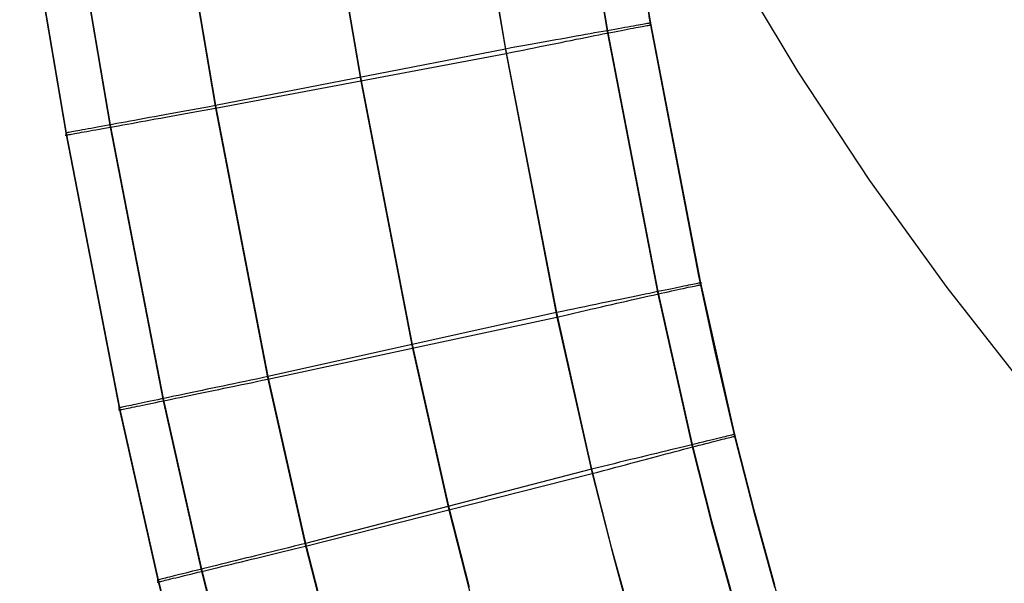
# Model space of a CAD drawing. Header units: millimetres. Extents: x 119 to 175.9, y -203.1 to -153.8.
# Tile 22 of 256: x 126.5 to 128.5, y -195.1 to -194. Entities that reach past the tile are written whole.
import ezdxf

# ---------------------------------------------------------------- set-up
doc = ezdxf.new("R2010")
doc.units = ezdxf.units.MM
doc.header["$MEASUREMENT"] = 0
doc.layers.add('Layer 01', color=5, linetype='Continuous', true_color=0x0000ff)

msp = doc.modelspace()

# ---------------------------------------------------------------- linework, layer by layer
at = {"layer": 'Layer 01'}
for p, q in [((127.581, -193.4711, 35.1755), (127.6686, -193.9907, 35.1762)), ((127.5813, -193.4757, 31.4573), (127.6689, -193.9953, 31.458)), ((127.6667, -193.4581, 34.9143), (127.754, -193.9756, 34.9149)), ((127.6667, -193.4623, 31.7181), (127.754, -193.9798, 31.7188)), ((127.3777, -193.5026, 35.2836), (127.4662, -194.0271, 35.2843)), ((127.3788, -193.5114, 31.3494), (127.4673, -194.0359, 31.3501)), ((127.0885, -193.5517, 35.2839), (127.1783, -194.0831, 35.2846)), ((127.0892, -193.5597, 31.3495), (127.179, -194.0911, 31.3502)), ((126.7993, -193.601, 35.2837), (126.8903, -194.1393, 35.2844)), ((126.7993, -193.6061, 31.3495), (126.8903, -194.1444, 31.3502)), ((126.5017, -193.6482, 34.9145), (126.5939, -194.1937, 34.9152)), ((126.5017, -193.6521, 31.7184), (126.5939, -194.1976, 31.7191)), ((126.5892, -193.6341, 35.178), (126.6811, -194.1775, 35.1787)), ((126.5892, -193.6388, 31.4548), (126.6811, -194.1822, 31.4555)), ((128.0474, -194.072, 25.8636), (127.9156, -193.8529, 26.0952)), ((127.8505, -194.4768, 34.941), (127.7516, -193.9625, 34.9403)), ((127.6971, -193.9856, 35.1394), (127.6903, -193.9868, 35.1491)), ((127.7035, -193.9845, 35.1296), (127.6971, -193.9856, 35.1394)), ((127.7095, -193.9834, 35.1195), (127.7035, -193.9845, 35.1296)), ((127.7152, -193.9824, 35.1092), (127.7095, -193.9834, 35.1195)), ((127.7145, -193.9866, 31.5253), (127.7198, -193.9855, 31.5358)), ((127.7206, -193.9814, 35.0987), (127.7152, -193.9824, 35.1092)), ((127.7198, -193.9855, 31.5358), (127.7248, -193.9846, 31.5464)), ((127.7256, -193.9805, 35.088), (127.7206, -193.9814, 35.0987)), ((127.7248, -193.9846, 31.5464), (127.7295, -193.9837, 31.5572)), ((127.7302, -193.9797, 35.0771), (127.7256, -193.9805, 35.088)), ((127.7295, -193.9837, 31.5572), (127.7337, -193.9829, 31.5682)), ((127.7345, -193.9789, 35.0661), (127.7302, -193.9797, 35.0771)), ((127.7337, -193.9829, 31.5682), (127.7376, -193.9822, 31.5793)), ((127.7383, -193.9782, 35.0549), (127.7345, -193.9789, 35.0661)), ((127.7376, -193.9822, 31.5793), (127.7411, -193.9816, 31.5905)), ((127.7418, -193.9776, 35.0437), (127.7383, -193.9782, 35.0549)), ((127.7411, -193.9816, 31.5905), (127.7443, -193.981, 31.6019)), ((127.7449, -193.9771, 35.0323), (127.7418, -193.9776, 35.0437)), ((127.7443, -193.981, 31.6019), (127.747, -193.9805, 31.6133)), ((127.7476, -193.9766, 35.0208), (127.7449, -193.9771, 35.0323)), ((127.747, -193.9805, 31.6133), (127.7494, -193.9801, 31.6249)), ((127.75, -193.9762, 35.0092), (127.7476, -193.9766, 35.0208)), ((127.7494, -193.9801, 31.6249), (127.7513, -193.9798, 31.6365)), ((127.7519, -193.9759, 34.9975), (127.75, -193.9762, 35.0092)), ((127.7513, -193.9798, 31.6365), (127.7529, -193.9796, 31.6482)), ((127.7534, -193.9756, 34.9858), (127.7519, -193.9759, 34.9975)), ((127.7529, -193.9796, 31.6482), (127.7541, -193.9794, 31.6599)), ((127.7545, -193.9754, 34.974), (127.7534, -193.9756, 34.9858)), ((127.754, -193.9756, 34.9149), (127.7549, -193.9754, 34.9267)), ((127.754, -193.9756, 34.9149), (127.8536, -194.491, 34.9156)), ((127.754, -193.9798, 31.7188), (127.754, -193.9756, 34.9149)), ((127.7548, -193.9796, 31.707), (127.754, -193.9798, 31.7188)), ((127.754, -193.9798, 31.7188), (127.8537, -194.4953, 31.7195)), ((127.7541, -193.9794, 31.6599), (127.7549, -193.9793, 31.6717)), ((127.7552, -193.9753, 34.9622), (127.7545, -193.9754, 34.974)), ((127.7552, -193.9794, 31.6953), (127.7548, -193.9796, 31.707)), ((127.7549, -193.9754, 34.9267), (127.7554, -193.9753, 34.9385)), ((127.7549, -193.9793, 31.6717), (127.7553, -193.9793, 31.6835)), ((127.7555, -193.9753, 34.9504), (127.7552, -193.9753, 34.9622)), ((127.7553, -193.9793, 31.6835), (127.7552, -193.9794, 31.6953)), ((127.7554, -193.9753, 34.9385), (127.7555, -193.9753, 34.9504)), ((127.5967, -194.0036, 35.2367), (127.5867, -194.0054, 35.2427)), ((127.6065, -194.0018, 35.2303), (127.5967, -194.0036, 35.2367)), ((127.6161, -194.0001, 35.2236), (127.6065, -194.0018, 35.2303)), ((127.6159, -194.0059, 31.4112), (127.6252, -194.0041, 31.4183)), ((127.6254, -193.9984, 35.2165), (127.6161, -194.0001, 35.2236)), ((127.6252, -194.0041, 31.4183), (127.6342, -194.0023, 31.4257)), ((127.6345, -193.9968, 35.2091), (127.6254, -193.9984, 35.2165)), ((127.6342, -194.0023, 31.4257), (127.643, -194.0005, 31.4334)), ((127.6433, -193.9952, 35.2014), (127.6345, -193.9968, 35.2091)), ((127.643, -194.0005, 31.4334), (127.6515, -193.9989, 31.4414)), ((127.6519, -193.9937, 35.1934), (127.6433, -193.9952, 35.2014)), ((127.6515, -193.9989, 31.4414), (127.6597, -193.9972, 31.4496)), ((127.6602, -193.9922, 35.1851), (127.6519, -193.9937, 35.1934)), ((127.6597, -193.9972, 31.4496), (127.6676, -193.9957, 31.4582)), ((127.6682, -193.9908, 35.1765), (127.6602, -193.9922, 35.1851)), ((127.6676, -193.9957, 31.4582), (127.6753, -193.9942, 31.4671)), ((127.6759, -193.9894, 35.1676), (127.6682, -193.9908, 35.1765)), ((127.6686, -193.9907, 35.1762), (127.7687, -194.5083, 35.1769)), ((127.6689, -193.9953, 31.458), (127.769, -194.5129, 31.4587)), ((127.6753, -193.9942, 31.4671), (127.6826, -193.9927, 31.4762)), ((127.6833, -193.9881, 35.1585), (127.6759, -193.9894, 35.1676)), ((127.6826, -193.9927, 31.4762), (127.6896, -193.9914, 31.4856)), ((127.6903, -193.9868, 35.1491), (127.6833, -193.9881, 35.1585)), ((127.6896, -193.9914, 31.4856), (127.6964, -193.9901, 31.4952)), ((127.6964, -193.9901, 31.4952), (127.7027, -193.9888, 31.505)), ((127.7027, -193.9888, 31.505), (127.7088, -193.9877, 31.5151)), ((127.7088, -193.9877, 31.5151), (127.7145, -193.9866, 31.5253)), ((127.4891, -194.023, 35.2803), (127.4777, -194.025, 35.2825)), ((127.5005, -194.0209, 35.2777), (127.4891, -194.023, 35.2803)), ((127.5117, -194.0189, 35.2747), (127.5005, -194.0209, 35.2777)), ((127.5229, -194.0169, 35.2712), (127.5117, -194.0189, 35.2747)), ((127.5125, -194.0267, 31.3599), (127.5235, -194.0245, 31.3634)), ((127.5339, -194.0149, 35.2674), (127.5229, -194.0169, 35.2712)), ((127.5235, -194.0245, 31.3634), (127.5345, -194.0223, 31.3672)), ((127.5448, -194.0129, 35.2633), (127.5339, -194.0149, 35.2674)), ((127.5345, -194.0223, 31.3672), (127.5452, -194.0201, 31.3714)), ((127.5555, -194.011, 35.2587), (127.5448, -194.0129, 35.2633)), ((127.5452, -194.0201, 31.3714), (127.5559, -194.018, 31.376)), ((127.5661, -194.0091, 35.2537), (127.5555, -194.011, 35.2587)), ((127.5559, -194.018, 31.376), (127.5664, -194.0158, 31.381)), ((127.5765, -194.0072, 35.2484), (127.5661, -194.0091, 35.2537)), ((127.5664, -194.0158, 31.381), (127.5767, -194.0138, 31.3863)), ((127.5867, -194.0054, 35.2427), (127.5765, -194.0072, 35.2484)), ((127.5767, -194.0138, 31.3863), (127.5868, -194.0117, 31.392)), ((127.5868, -194.0117, 31.392), (127.5967, -194.0098, 31.3981)), ((127.5967, -194.0098, 31.3981), (127.6064, -194.0078, 31.4045)), ((127.6064, -194.0078, 31.4045), (127.6159, -194.0059, 31.4112)), ((127.4662, -194.0271, 35.2843), (126.8903, -194.1393, 35.2844)), ((126.8903, -194.1444, 31.3502), (127.4673, -194.0359, 31.3501)), ((127.4777, -194.025, 35.2825), (127.4662, -194.0271, 35.2843)), ((127.4662, -194.0271, 35.2843), (127.5673, -194.5499, 35.285)), ((127.4673, -194.0359, 31.3501), (127.4787, -194.0336, 31.3519)), ((127.4673, -194.0359, 31.3501), (127.5685, -194.5587, 31.3507)), ((127.4787, -194.0336, 31.3519), (127.4901, -194.0313, 31.3542)), ((127.4901, -194.0313, 31.3542), (127.5013, -194.029, 31.3569)), ((127.5013, -194.029, 31.3569), (127.5125, -194.0267, 31.3599)), ((127.1783, -194.0831, 35.2846), (127.2809, -194.6134, 35.2852)), ((128.1899, -194.2878, 25.6354), (128.0474, -194.072, 25.8636)), ((127.179, -194.0911, 31.3502), (127.2817, -194.6213, 31.3508)), ((126.8788, -194.1414, 35.283), (126.8674, -194.1435, 35.2812)), ((126.8903, -194.1393, 35.2844), (126.8788, -194.1414, 35.283)), ((126.8903, -194.1393, 35.2844), (126.9945, -194.6769, 35.2851)), ((126.7692, -194.1614, 35.2472), (126.7591, -194.1632, 35.2416)), ((126.7796, -194.1595, 35.2525), (126.7692, -194.1614, 35.2472)), ((126.7901, -194.1576, 35.2575), (126.7796, -194.1595, 35.2525)), ((126.8007, -194.1556, 35.262), (126.7901, -194.1576, 35.2575)), ((126.7921, -194.1622, 31.3761), (126.8026, -194.1603, 31.3717)), ((126.8115, -194.1537, 35.2662), (126.8007, -194.1556, 35.262)), ((126.8026, -194.1603, 31.3717), (126.8132, -194.1583, 31.3677)), ((126.8225, -194.1517, 35.27), (126.8115, -194.1537, 35.2662)), ((126.8132, -194.1583, 31.3677), (126.8239, -194.1564, 31.3641)), ((126.8336, -194.1496, 35.2734), (126.8225, -194.1517, 35.27)), ((126.8239, -194.1564, 31.3641), (126.8348, -194.1544, 31.3608)), ((126.8448, -194.1476, 35.2764), (126.8336, -194.1496, 35.2734)), ((126.8348, -194.1544, 31.3608), (126.8457, -194.1525, 31.3579)), ((126.856, -194.1456, 35.279), (126.8448, -194.1476, 35.2764)), ((126.8457, -194.1525, 31.3579), (126.8568, -194.1505, 31.3554)), ((126.8674, -194.1435, 35.2812), (126.856, -194.1456, 35.279)), ((126.8568, -194.1505, 31.3554), (126.8679, -194.1484, 31.3533)), ((126.8679, -194.1484, 31.3533), (126.8791, -194.1464, 31.3516)), ((126.8791, -194.1464, 31.3516), (126.8903, -194.1444, 31.3502)), ((126.8903, -194.1444, 31.3502), (126.9945, -194.682, 31.3509)), ((126.6633, -194.1808, 35.1576), (126.6563, -194.1821, 35.1482)), ((126.6706, -194.1794, 35.1667), (126.6633, -194.1808, 35.1576)), ((126.6783, -194.178, 35.1756), (126.6706, -194.1794, 35.1667)), ((126.6862, -194.1766, 35.1841), (126.6783, -194.178, 35.1756)), ((126.6811, -194.1775, 35.1787), (126.7864, -194.7205, 35.1794)), ((126.6817, -194.182, 31.4549), (126.6896, -194.1806, 31.4466)), ((126.6944, -194.1751, 35.1924), (126.6862, -194.1766, 35.1841)), ((126.6896, -194.1806, 31.4466), (126.6978, -194.1792, 31.4386)), ((126.7029, -194.1735, 35.2004), (126.6944, -194.1751, 35.1924)), ((126.6978, -194.1792, 31.4386), (126.7062, -194.1776, 31.4309)), ((126.7116, -194.1719, 35.2081), (126.7029, -194.1735, 35.2004)), ((126.7062, -194.1776, 31.4309), (126.7149, -194.1761, 31.4235)), ((126.7207, -194.1703, 35.2154), (126.7116, -194.1719, 35.2081)), ((126.7149, -194.1761, 31.4235), (126.7238, -194.1745, 31.4165)), ((126.7299, -194.1686, 35.2225), (126.7207, -194.1703, 35.2154)), ((126.7238, -194.1745, 31.4165), (126.7329, -194.1728, 31.4097)), ((126.7394, -194.1668, 35.2292), (126.7299, -194.1686, 35.2225)), ((126.7329, -194.1728, 31.4097), (126.7423, -194.1711, 31.4032)), ((126.7492, -194.1651, 35.2356), (126.7394, -194.1668, 35.2292)), ((126.7423, -194.1711, 31.4032), (126.7519, -194.1694, 31.3971)), ((126.7591, -194.1632, 35.2416), (126.7492, -194.1651, 35.2356)), ((126.7519, -194.1694, 31.3971), (126.7617, -194.1676, 31.3913)), ((126.7617, -194.1676, 31.3913), (126.7716, -194.1658, 31.3859)), ((126.7716, -194.1658, 31.3859), (126.7818, -194.164, 31.3808)), ((126.7818, -194.164, 31.3808), (126.7921, -194.1622, 31.3761)), ((126.5924, -194.1979, 31.6961), (126.5922, -194.1979, 31.6846)), ((126.5922, -194.1979, 31.6846), (126.5924, -194.1979, 31.6731)), ((126.5925, -194.1939, 34.9622), (126.5923, -194.1939, 34.9504)), ((126.5923, -194.1939, 34.9504), (126.5924, -194.1939, 34.9387)), ((126.5924, -194.1939, 34.9387), (126.593, -194.1938, 34.9269)), ((126.5929, -194.1978, 31.7076), (126.5924, -194.1979, 31.6961)), ((126.5924, -194.1979, 31.6731), (126.593, -194.1978, 31.6617)), ((126.5932, -194.1938, 34.9739), (126.5925, -194.1939, 34.9622)), ((126.5939, -194.1976, 31.7191), (126.5929, -194.1978, 31.7076)), ((126.593, -194.1938, 34.9269), (126.5939, -194.1937, 34.9152)), ((126.593, -194.1978, 31.6617), (126.594, -194.1977, 31.6502)), ((126.5942, -194.1936, 34.9857), (126.5932, -194.1938, 34.9739)), ((126.5939, -194.1937, 34.9152), (126.6996, -194.7389, 34.9159)), ((126.5939, -194.1937, 34.9152), (126.5939, -194.1976, 31.7191)), ((126.5939, -194.1976, 31.7191), (126.6996, -194.7428, 31.7198)), ((126.594, -194.1977, 31.6502), (126.5953, -194.1974, 31.6388)), ((126.5957, -194.1933, 34.9973), (126.5942, -194.1936, 34.9857)), ((126.5953, -194.1974, 31.6388), (126.5971, -194.1971, 31.6274)), ((126.5975, -194.1929, 35.0089), (126.5957, -194.1933, 34.9973)), ((126.5971, -194.1971, 31.6274), (126.5992, -194.1968, 31.6161)), ((126.5998, -194.1925, 35.0205), (126.5975, -194.1929, 35.0089)), ((126.5992, -194.1968, 31.6161), (126.6017, -194.1963, 31.6049)), ((126.6024, -194.192, 35.0319), (126.5998, -194.1925, 35.0205)), ((126.6017, -194.1963, 31.6049), (126.6046, -194.1958, 31.5938)), ((126.6055, -194.1914, 35.0433), (126.6024, -194.192, 35.0319)), ((126.6046, -194.1958, 31.5938), (126.6078, -194.1953, 31.5828)), ((126.6089, -194.1908, 35.0545), (126.6055, -194.1914, 35.0433)), ((126.6078, -194.1953, 31.5828), (126.6114, -194.1946, 31.5719)), ((126.6127, -194.1901, 35.0656), (126.6089, -194.1908, 35.0545)), ((126.6114, -194.1946, 31.5719), (126.6154, -194.1939, 31.5611)), ((126.6169, -194.1893, 35.0766), (126.6127, -194.1901, 35.0656)), ((126.6154, -194.1939, 31.5611), (126.6198, -194.1931, 31.5505)), ((126.6214, -194.1885, 35.0874), (126.6169, -194.1893, 35.0766)), ((126.6198, -194.1931, 31.5505), (126.6245, -194.1923, 31.54)), ((126.6264, -194.1876, 35.098), (126.6214, -194.1885, 35.0874)), ((126.6245, -194.1923, 31.54), (126.6295, -194.1914, 31.5297)), ((126.6317, -194.1866, 35.1085), (126.6264, -194.1876, 35.098)), ((126.6295, -194.1914, 31.5297), (126.6349, -194.1904, 31.5196)), ((126.6373, -194.1855, 35.1187), (126.6317, -194.1866, 35.1085)), ((126.6349, -194.1904, 31.5196), (126.6407, -194.1894, 31.5097)), ((126.6433, -194.1844, 35.1288), (126.6373, -194.1855, 35.1187)), ((126.6407, -194.1894, 31.5097), (126.6467, -194.1883, 31.5)), ((126.6496, -194.1833, 35.1386), (126.6433, -194.1844, 35.1288)), ((126.6467, -194.1883, 31.5), (126.6531, -194.1872, 31.4905)), ((126.6563, -194.1821, 35.1482), (126.6496, -194.1833, 35.1386)), ((126.6531, -194.1872, 31.4905), (126.6598, -194.186, 31.4812)), ((126.6598, -194.186, 31.4812), (126.6668, -194.1847, 31.4722)), ((126.6668, -194.1847, 31.4722), (126.6741, -194.1834, 31.4634)), ((126.6741, -194.1834, 31.4634), (126.6817, -194.182, 31.4549)), ((126.6811, -194.1822, 31.4555), (126.7863, -194.7252, 31.4562)), ((128.3431, -194.5002, 25.4109), (128.1899, -194.2878, 25.6354)), ((127.8416, -194.4934, 35.0443), (127.8381, -194.4941, 35.0556)), ((127.8446, -194.4928, 35.0329), (127.8416, -194.4934, 35.0443)), ((127.8473, -194.4922, 35.0214), (127.8446, -194.4928, 35.0329)), ((127.8496, -194.4918, 35.0098), (127.8473, -194.4922, 35.0214)), ((127.8515, -194.4914, 34.9982), (127.8496, -194.4918, 35.0098)), ((127.8828, -194.628, 34.9412), (127.8505, -194.4768, 34.941)), ((127.853, -194.4911, 34.9864), (127.8515, -194.4914, 34.9982)), ((127.8542, -194.4909, 34.9747), (127.853, -194.4911, 34.9864)), ((127.8536, -194.491, 34.9156), (127.8546, -194.4908, 34.9274)), ((127.8536, -194.491, 34.9156), (127.9211, -194.7917, 34.916)), ((127.8537, -194.4953, 31.7195), (127.8536, -194.491, 34.9156)), ((127.8549, -194.4907, 34.9629), (127.8542, -194.4909, 34.9747)), ((127.8546, -194.4908, 34.9274), (127.8551, -194.4907, 34.9392)), ((127.8552, -194.4907, 34.951), (127.8549, -194.4907, 34.9629)), ((127.8551, -194.4907, 34.9392), (127.8552, -194.4907, 34.951)), ((127.7436, -194.5135, 35.2021), (127.7348, -194.5153, 35.2098)), ((127.7521, -194.5118, 35.1941), (127.7436, -194.5135, 35.2021)), ((127.7603, -194.5101, 35.1858), (127.7521, -194.5118, 35.1941)), ((127.7598, -194.5151, 31.4503), (127.7677, -194.5133, 31.4589)), ((127.7683, -194.5084, 35.1772), (127.7603, -194.5101, 35.1858)), ((127.7677, -194.5133, 31.4589), (127.7753, -194.5116, 31.4677)), ((127.7759, -194.5068, 35.1683), (127.7683, -194.5084, 35.1772)), ((127.7687, -194.5083, 35.1769), (127.8368, -194.8119, 35.1772)), ((127.769, -194.5129, 31.4587), (127.8371, -194.8165, 31.459)), ((127.7753, -194.5116, 31.4677), (127.7826, -194.51, 31.4769)), ((127.7833, -194.5053, 35.1591), (127.7759, -194.5068, 35.1683)), ((127.7826, -194.51, 31.4769), (127.7896, -194.5085, 31.4862)), ((127.7903, -194.5039, 35.1497), (127.7833, -194.5053, 35.1591)), ((127.7896, -194.5085, 31.4862), (127.7963, -194.507, 31.4958)), ((127.797, -194.5025, 35.1401), (127.7903, -194.5039, 35.1497)), ((127.7963, -194.507, 31.4958), (127.8026, -194.5056, 31.5057)), ((127.8034, -194.5012, 35.1302), (127.797, -194.5025, 35.1401)), ((127.8026, -194.5056, 31.5057), (127.8086, -194.5043, 31.5157)), ((127.8094, -194.5, 35.1201), (127.8034, -194.5012, 35.1302)), ((127.8086, -194.5043, 31.5157), (127.8143, -194.503, 31.526)), ((127.8151, -194.4988, 35.1098), (127.8094, -194.5, 35.1201)), ((127.8143, -194.503, 31.526), (127.8196, -194.5019, 31.5364)), ((127.8204, -194.4977, 35.0993), (127.8151, -194.4988, 35.1098)), ((127.8196, -194.5019, 31.5364), (127.8246, -194.5008, 31.5471)), ((127.8254, -194.4967, 35.0886), (127.8204, -194.4977, 35.0993)), ((127.8246, -194.5008, 31.5471), (127.8292, -194.4998, 31.5579)), ((127.83, -194.4957, 35.0778), (127.8254, -194.4967, 35.0886)), ((127.8292, -194.4998, 31.5579), (127.8335, -194.4989, 31.5689)), ((127.8342, -194.4949, 35.0668), (127.83, -194.4957, 35.0778)), ((127.8335, -194.4989, 31.5689), (127.8373, -194.4981, 31.58)), ((127.8381, -194.4941, 35.0556), (127.8342, -194.4949, 35.0668)), ((127.8373, -194.4981, 31.58), (127.8408, -194.4974, 31.5912)), ((127.8408, -194.4974, 31.5912), (127.844, -194.4967, 31.6025)), ((127.844, -194.4967, 31.6025), (127.8467, -194.4962, 31.614)), ((127.8467, -194.4962, 31.614), (127.849, -194.4957, 31.6255)), ((127.849, -194.4957, 31.6255), (127.851, -194.4953, 31.6372)), ((127.851, -194.4953, 31.6372), (127.8526, -194.495, 31.6489)), ((127.8526, -194.495, 31.6489), (127.8537, -194.4949, 31.6606)), ((127.8537, -194.4949, 31.6606), (127.8545, -194.4948, 31.6723)), ((127.8545, -194.495, 31.7077), (127.8537, -194.4953, 31.7195)), ((127.8537, -194.4953, 31.7195), (127.9211, -194.7959, 31.7199)), ((127.8545, -194.4948, 31.6723), (127.8549, -194.4948, 31.6841)), ((127.8549, -194.4948, 31.6959), (127.8545, -194.495, 31.7077)), ((127.8549, -194.4948, 31.6841), (127.8549, -194.4948, 31.6959)), ((128.5068, -194.7089, 25.1903), (128.3431, -194.5002, 25.4109)), ((127.6562, -194.5315, 35.2594), (127.6455, -194.5338, 35.2639)), ((127.6667, -194.5294, 35.2544), (127.6562, -194.5315, 35.2594)), ((127.677, -194.5272, 35.2491), (127.6667, -194.5294, 35.2544)), ((127.6872, -194.5251, 35.2434), (127.677, -194.5272, 35.2491)), ((127.6773, -194.5338, 31.387), (127.6873, -194.5315, 31.3927)), ((127.6972, -194.5231, 35.2374), (127.6872, -194.5251, 35.2434)), ((127.6873, -194.5315, 31.3927), (127.6972, -194.5292, 31.3988)), ((127.7069, -194.5211, 35.231), (127.6972, -194.5231, 35.2374)), ((127.6972, -194.5292, 31.3988), (127.7069, -194.5271, 31.4052)), ((127.7164, -194.5191, 35.2243), (127.7069, -194.5211, 35.231)), ((127.7069, -194.5271, 31.4052), (127.7163, -194.5249, 31.4119)), ((127.7163, -194.5249, 31.4119), (127.7255, -194.5228, 31.4189)), ((127.7257, -194.5172, 35.2172), (127.7164, -194.5191, 35.2243)), ((127.7255, -194.5228, 31.4189), (127.7345, -194.5208, 31.4263)), ((127.7348, -194.5153, 35.2098), (127.7257, -194.5172, 35.2172)), ((127.7345, -194.5208, 31.4263), (127.7432, -194.5188, 31.434)), ((127.7432, -194.5188, 31.434), (127.7516, -194.5169, 31.442)), ((127.7516, -194.5169, 31.442), (127.7598, -194.5151, 31.4503)), ((127.5673, -194.5499, 35.285), (126.9945, -194.6769, 35.2851)), ((127.5787, -194.5476, 35.2832), (127.5673, -194.5499, 35.285)), ((127.5673, -194.5499, 35.285), (127.637, -194.8607, 35.2854)), ((127.5901, -194.5452, 35.2809), (127.5787, -194.5476, 35.2832)), ((127.6014, -194.5429, 35.2783), (127.5901, -194.5452, 35.2809)), ((127.5911, -194.5535, 31.3549), (127.6023, -194.5509, 31.3575)), ((127.6126, -194.5406, 35.2753), (127.6014, -194.5429, 35.2783)), ((127.6023, -194.5509, 31.3575), (127.6134, -194.5484, 31.3606)), ((127.6237, -194.5383, 35.2719), (127.6126, -194.5406, 35.2753)), ((127.6134, -194.5484, 31.3606), (127.6244, -194.5459, 31.364)), ((127.6347, -194.536, 35.2681), (127.6237, -194.5383, 35.2719)), ((127.6244, -194.5459, 31.364), (127.6353, -194.5434, 31.3679)), ((127.6455, -194.5338, 35.2639), (127.6347, -194.536, 35.2681)), ((127.6353, -194.5434, 31.3679), (127.646, -194.5409, 31.3721)), ((127.646, -194.5409, 31.3721), (127.6566, -194.5385, 31.3767)), ((127.6566, -194.5385, 31.3767), (127.667, -194.5361, 31.3817)), ((127.667, -194.5361, 31.3817), (127.6773, -194.5338, 31.387)), ((126.9945, -194.682, 31.3509), (127.5685, -194.5587, 31.3507)), ((127.5685, -194.5587, 31.3507), (127.5799, -194.5561, 31.3526)), ((127.5685, -194.5587, 31.3507), (127.6384, -194.8694, 31.3511)), ((127.5799, -194.5561, 31.3526), (127.5911, -194.5535, 31.3549)), ((127.2809, -194.6134, 35.2852), (127.353, -194.9342, 35.2857)), ((127.2817, -194.6213, 31.3508), (127.354, -194.9421, 31.3513)), ((127.9179, -194.7784, 34.9414), (127.8828, -194.628, 34.9412)), ((126.938, -194.6887, 35.2741), (126.927, -194.691, 35.2707)), ((126.9492, -194.6864, 35.2771), (126.938, -194.6887, 35.2741)), ((126.9604, -194.6841, 35.2797), (126.9492, -194.6864, 35.2771)), ((126.9501, -194.6912, 31.3586), (126.9611, -194.689, 31.3561)), ((126.9717, -194.6817, 35.2819), (126.9604, -194.6841, 35.2797)), ((126.9611, -194.689, 31.3561), (126.9722, -194.6867, 31.354)), ((126.9831, -194.6793, 35.2837), (126.9717, -194.6817, 35.2819)), ((126.9722, -194.6867, 31.354), (126.9833, -194.6843, 31.3523)), ((126.9945, -194.6769, 35.2851), (126.9831, -194.6793, 35.2837)), ((126.9833, -194.6843, 31.3523), (126.9945, -194.682, 31.3509)), ((126.9945, -194.6769, 35.2851), (127.0691, -195.0079, 35.2855)), ((126.9945, -194.682, 31.3509), (127.0691, -195.013, 31.3514)), ((126.8444, -194.7083, 35.2299), (126.8349, -194.7103, 35.2232)), ((126.854, -194.7063, 35.2363), (126.8444, -194.7083, 35.2299)), ((126.8639, -194.7042, 35.2423), (126.854, -194.7063, 35.2363)), ((126.8568, -194.7106, 31.3978), (126.8665, -194.7086, 31.392)), ((126.874, -194.7021, 35.2479), (126.8639, -194.7042, 35.2423)), ((126.8665, -194.7086, 31.392), (126.8764, -194.7065, 31.3866)), ((126.8843, -194.7, 35.2532), (126.874, -194.7021, 35.2479)), ((126.8764, -194.7065, 31.3866), (126.8865, -194.7044, 31.3815)), ((126.8947, -194.6978, 35.2582), (126.8843, -194.7, 35.2532)), ((126.8865, -194.7044, 31.3815), (126.8968, -194.7023, 31.3768)), ((126.9054, -194.6956, 35.2627), (126.8947, -194.6978, 35.2582)), ((126.8968, -194.7023, 31.3768), (126.9072, -194.7001, 31.3724)), ((126.9161, -194.6933, 35.2669), (126.9054, -194.6956, 35.2627)), ((126.9072, -194.7001, 31.3724), (126.9177, -194.698, 31.3684)), ((126.927, -194.691, 35.2707), (126.9161, -194.6933, 35.2669)), ((126.9177, -194.698, 31.3684), (126.9284, -194.6957, 31.3647)), ((126.9284, -194.6957, 31.3647), (126.9392, -194.6935, 31.3615)), ((126.9392, -194.6935, 31.3615), (126.9501, -194.6912, 31.3586)), ((126.7487, -194.7284, 35.1295), (126.7428, -194.7297, 35.1194)), ((126.755, -194.7271, 35.1393), (126.7487, -194.7284, 35.1295)), ((126.7617, -194.7257, 35.1489), (126.755, -194.7271, 35.1393)), ((126.7686, -194.7242, 35.1583), (126.7617, -194.7257, 35.1489)), ((126.7651, -194.7295, 31.4819), (126.7721, -194.7281, 31.4729)), ((126.7759, -194.7227, 35.1674), (126.7686, -194.7242, 35.1583)), ((126.7721, -194.7281, 31.4729), (126.7794, -194.7266, 31.4641)), ((126.7835, -194.7211, 35.1763), (126.7759, -194.7227, 35.1674)), ((126.7794, -194.7266, 31.4641), (126.7869, -194.725, 31.4556)), ((126.7914, -194.7195, 35.1848), (126.7835, -194.7211, 35.1763)), ((126.7863, -194.7252, 31.4562), (126.8626, -195.0635, 31.4567)), ((126.7864, -194.7205, 35.1794), (126.8626, -195.0589, 35.1799)), ((126.7869, -194.725, 31.4556), (126.7948, -194.7234, 31.4473)), ((126.7995, -194.7177, 35.1931), (126.7914, -194.7195, 35.1848)), ((126.7948, -194.7234, 31.4473), (126.8029, -194.7217, 31.4393)), ((126.808, -194.716, 35.2011), (126.7995, -194.7177, 35.1931)), ((126.8029, -194.7217, 31.4393), (126.8113, -194.72, 31.4316)), ((126.8167, -194.7141, 35.2088), (126.808, -194.716, 35.2011)), ((126.8113, -194.72, 31.4316), (126.8199, -194.7182, 31.4242)), ((126.8257, -194.7123, 35.2161), (126.8167, -194.7141, 35.2088)), ((126.8199, -194.7182, 31.4242), (126.8288, -194.7164, 31.4172)), ((126.8349, -194.7103, 35.2232), (126.8257, -194.7123, 35.2161)), ((126.8288, -194.7164, 31.4172), (126.8379, -194.7145, 31.4104)), ((126.8379, -194.7145, 31.4104), (126.8472, -194.7126, 31.4039)), ((126.8472, -194.7126, 31.4039), (126.8568, -194.7106, 31.3978)), ((126.698, -194.7432, 31.6968), (126.6978, -194.7432, 31.6853)), ((126.6978, -194.7432, 31.6853), (126.6981, -194.7432, 31.6738)), ((126.6982, -194.7392, 34.9629), (126.6979, -194.7392, 34.9511)), ((126.6979, -194.7392, 34.9511), (126.6981, -194.7392, 34.9394)), ((126.6986, -194.743, 31.7083), (126.698, -194.7432, 31.6968)), ((126.6981, -194.7392, 34.9394), (126.6986, -194.7391, 34.9276)), ((126.6981, -194.7432, 31.6738), (126.6986, -194.7431, 31.6624)), ((126.6988, -194.739, 34.9746), (126.6982, -194.7392, 34.9629)), ((126.6986, -194.7391, 34.9276), (126.6996, -194.7389, 34.9159)), ((126.6996, -194.7428, 31.7198), (126.6986, -194.743, 31.7083)), ((126.6986, -194.7431, 31.6624), (126.6996, -194.7429, 31.6509)), ((126.6999, -194.7388, 34.9864), (126.6988, -194.739, 34.9746)), ((126.6996, -194.7389, 34.9159), (126.7765, -195.0804, 34.9164)), ((126.6996, -194.7389, 34.9159), (126.6996, -194.7428, 31.7198)), ((126.6996, -194.7429, 31.6509), (126.701, -194.7426, 31.6395)), ((126.6996, -194.7428, 31.7198), (126.7765, -195.0842, 31.7202)), ((126.7013, -194.7385, 34.998), (126.6999, -194.7388, 34.9864)), ((126.701, -194.7426, 31.6395), (126.7027, -194.7423, 31.6281)), ((126.7032, -194.7381, 35.0096), (126.7013, -194.7385, 34.998)), ((126.7027, -194.7423, 31.6281), (126.7048, -194.7419, 31.6168)), ((126.7054, -194.7376, 35.0212), (126.7032, -194.7381, 35.0096)), ((126.7048, -194.7419, 31.6168), (126.7073, -194.7414, 31.6056)), ((126.708, -194.737, 35.0326), (126.7054, -194.7376, 35.0212)), ((126.7073, -194.7414, 31.6056), (126.7102, -194.7408, 31.5945)), ((126.7111, -194.7364, 35.044), (126.708, -194.737, 35.0326)), ((126.7102, -194.7408, 31.5945), (126.7134, -194.7401, 31.5835)), ((126.7145, -194.7357, 35.0552), (126.7111, -194.7364, 35.044)), ((126.7134, -194.7401, 31.5835), (126.717, -194.7394, 31.5726)), ((126.7183, -194.7349, 35.0663), (126.7145, -194.7357, 35.0552)), ((126.717, -194.7394, 31.5726), (126.721, -194.7386, 31.5618)), ((126.7224, -194.734, 35.0773), (126.7183, -194.7349, 35.0663)), ((126.721, -194.7386, 31.5618), (126.7253, -194.7377, 31.5512)), ((126.727, -194.733, 35.0881), (126.7224, -194.734, 35.0773)), ((126.7253, -194.7377, 31.5512), (126.73, -194.7368, 31.5407)), ((126.7319, -194.732, 35.0987), (126.727, -194.733, 35.0881)), ((126.73, -194.7368, 31.5407), (126.735, -194.7357, 31.5304)), ((126.7371, -194.7309, 35.1092), (126.7319, -194.732, 35.0987)), ((126.735, -194.7357, 31.5304), (126.7404, -194.7346, 31.5203)), ((126.7428, -194.7297, 35.1194), (126.7371, -194.7309, 35.1092)), ((126.7404, -194.7346, 31.5203), (126.7461, -194.7335, 31.5104)), ((126.7461, -194.7335, 31.5104), (126.7521, -194.7322, 31.5007)), ((126.7521, -194.7322, 31.5007), (126.7585, -194.7309, 31.4912)), ((126.7585, -194.7309, 31.4912), (126.7651, -194.7295, 31.4819)), ((127.9558, -194.9279, 34.9416), (127.9179, -194.7784, 34.9414)), ((127.8582, -194.8067, 35.1501), (127.8513, -194.8084, 35.1595)), ((127.8649, -194.8051, 35.1405), (127.8582, -194.8067, 35.1501)), ((127.8712, -194.8036, 35.1306), (127.8649, -194.8051, 35.1405)), ((127.8705, -194.808, 31.5061), (127.8764, -194.8065, 31.5161)), ((127.8772, -194.8021, 35.1205), (127.8712, -194.8036, 35.1306)), ((127.8764, -194.8065, 31.5161), (127.8821, -194.805, 31.5264)), ((127.8829, -194.8008, 35.1102), (127.8772, -194.8021, 35.1205)), ((127.8821, -194.805, 31.5264), (127.8873, -194.8037, 31.5368)), ((127.8881, -194.7995, 35.0997), (127.8829, -194.8008, 35.1102)), ((127.8873, -194.8037, 31.5368), (127.8923, -194.8024, 31.5475)), ((127.8931, -194.7983, 35.089), (127.8881, -194.7995, 35.0997)), ((127.8923, -194.8024, 31.5475), (127.8968, -194.8013, 31.5583)), ((127.8976, -194.7972, 35.0782), (127.8931, -194.7983, 35.089)), ((127.8968, -194.8013, 31.5583), (127.9011, -194.8002, 31.5692)), ((127.9018, -194.7962, 35.0672), (127.8976, -194.7972, 35.0782)), ((127.9011, -194.8002, 31.5692), (127.9049, -194.7993, 31.5803)), ((127.9057, -194.7953, 35.056), (127.9018, -194.7962, 35.0672)), ((127.9049, -194.7993, 31.5803), (127.9084, -194.7984, 31.5916)), ((127.9091, -194.7944, 35.0447), (127.9057, -194.7953, 35.056)), ((127.9084, -194.7984, 31.5916), (127.9115, -194.7977, 31.6029)), ((127.9122, -194.7937, 35.0333), (127.9091, -194.7944, 35.0447)), ((127.9115, -194.7977, 31.6029), (127.9142, -194.797, 31.6144)), ((127.9148, -194.7931, 35.0218), (127.9122, -194.7937, 35.0333)), ((127.9142, -194.797, 31.6144), (127.9165, -194.7965, 31.6259)), ((127.9171, -194.7925, 35.0102), (127.9148, -194.7931, 35.0218)), ((127.9165, -194.7965, 31.6259), (127.9184, -194.796, 31.6376)), ((127.919, -194.7921, 34.9985), (127.9171, -194.7925, 35.0102)), ((127.9184, -194.796, 31.6376), (127.92, -194.7957, 31.6492)), ((127.9205, -194.7917, 34.9868), (127.919, -194.7921, 34.9985)), ((127.92, -194.7957, 31.6492), (127.9212, -194.7955, 31.661)), ((127.9216, -194.7915, 34.975), (127.9205, -194.7917, 34.9868)), ((127.9211, -194.7917, 34.916), (127.922, -194.7914, 34.9278)), ((127.9211, -194.7917, 34.916), (127.9592, -194.941, 34.9162)), ((127.9211, -194.7959, 31.7199), (127.9211, -194.7917, 34.916)), ((127.9219, -194.7956, 31.7081), (127.9211, -194.7959, 31.7199)), ((127.9211, -194.7959, 31.7199), (127.9592, -194.9453, 31.72)), ((127.9212, -194.7955, 31.661), (127.9219, -194.7953, 31.6727)), ((127.9223, -194.7913, 34.9632), (127.9216, -194.7915, 34.975)), ((127.9219, -194.7953, 31.6727), (127.9223, -194.7953, 31.6845)), ((127.9223, -194.7954, 31.6963), (127.9219, -194.7956, 31.7081)), ((127.922, -194.7914, 34.9278), (127.9225, -194.7913, 34.9396)), ((127.9226, -194.7912, 34.9514), (127.9223, -194.7913, 34.9632)), ((127.9223, -194.7953, 31.6845), (127.9223, -194.7954, 31.6963)), ((127.9225, -194.7913, 34.9396), (127.9226, -194.7912, 34.9514)), ((127.785, -194.8246, 35.2247), (127.7755, -194.8269, 35.2314)), ((127.7942, -194.8223, 35.2176), (127.785, -194.8246, 35.2247)), ((127.794, -194.828, 31.4193), (127.8029, -194.8256, 31.4267)), ((127.8032, -194.8201, 35.2102), (127.7942, -194.8223, 35.2176)), ((127.8029, -194.8256, 31.4267), (127.8115, -194.8234, 31.4344)), ((127.8119, -194.818, 35.2025), (127.8032, -194.8201, 35.2102)), ((127.8115, -194.8234, 31.4344), (127.8199, -194.8212, 31.4424)), ((127.8203, -194.816, 35.1945), (127.8119, -194.818, 35.2025)), ((127.8199, -194.8212, 31.4424), (127.828, -194.819, 31.4507)), ((127.8285, -194.814, 35.1862), (127.8203, -194.816, 35.1945)), ((127.828, -194.819, 31.4507), (127.8359, -194.817, 31.4593)), ((127.8364, -194.8121, 35.1776), (127.8285, -194.814, 35.1862)), ((127.8359, -194.817, 31.4593), (127.8434, -194.815, 31.4681)), ((127.844, -194.8102, 35.1687), (127.8364, -194.8121, 35.1776)), ((127.8368, -194.8119, 35.1772), (127.8753, -194.9629, 35.1774)), ((127.8371, -194.8165, 31.459), (127.8756, -194.9675, 31.4592)), ((127.8434, -194.815, 31.4681), (127.8506, -194.8131, 31.4772)), ((127.8513, -194.8084, 35.1595), (127.844, -194.8102, 35.1687)), ((127.8506, -194.8131, 31.4772), (127.8576, -194.8113, 31.4866)), ((127.8576, -194.8113, 31.4866), (127.8642, -194.8096, 31.4962)), ((127.8642, -194.8096, 31.4962), (127.8705, -194.808, 31.5061)), ((127.7038, -194.8443, 35.2685), (127.693, -194.847, 35.2723)), ((127.7146, -194.8417, 35.2643), (127.7038, -194.8443, 35.2685)), ((127.7252, -194.8391, 35.2598), (127.7146, -194.8417, 35.2643)), ((127.7356, -194.8366, 35.2548), (127.7252, -194.8391, 35.2598)), ((127.7257, -194.8461, 31.3771), (127.736, -194.8433, 31.3821)), ((127.7459, -194.8341, 35.2495), (127.7356, -194.8366, 35.2548)), ((127.736, -194.8433, 31.3821), (127.7462, -194.8406, 31.3874)), ((127.756, -194.8316, 35.2438), (127.7459, -194.8341, 35.2495)), ((127.7462, -194.8406, 31.3874), (127.7562, -194.838, 31.3931)), ((127.7659, -194.8292, 35.2378), (127.756, -194.8316, 35.2438)), ((127.7562, -194.838, 31.3931), (127.7659, -194.8354, 31.3991)), ((127.7755, -194.8269, 35.2314), (127.7659, -194.8292, 35.2378)), ((127.7659, -194.8354, 31.3991), (127.7755, -194.8329, 31.4055)), ((127.7755, -194.8329, 31.4055), (127.7849, -194.8304, 31.4123)), ((127.7849, -194.8304, 31.4123), (127.794, -194.828, 31.4193)), ((127.637, -194.8607, 35.2854), (127.0691, -195.0079, 35.2855)), ((127.6484, -194.8579, 35.2836), (127.637, -194.8607, 35.2854)), ((127.637, -194.8607, 35.2854), (127.6764, -195.0155, 35.2856)), ((127.6596, -194.8551, 35.2813), (127.6484, -194.8579, 35.2836)), ((127.6496, -194.8664, 31.353), (127.6608, -194.8634, 31.3553)), ((127.6709, -194.8524, 35.2787), (127.6596, -194.8551, 35.2813)), ((127.6608, -194.8634, 31.3553), (127.6719, -194.8604, 31.3579)), ((127.682, -194.8497, 35.2757), (127.6709, -194.8524, 35.2787)), ((127.6719, -194.8604, 31.3579), (127.6829, -194.8575, 31.361)), ((127.693, -194.847, 35.2723), (127.682, -194.8497, 35.2757)), ((127.6829, -194.8575, 31.361), (127.6938, -194.8546, 31.3644)), ((127.6938, -194.8546, 31.3644), (127.7045, -194.8517, 31.3683)), ((127.7045, -194.8517, 31.3683), (127.7152, -194.8489, 31.3725)), ((127.7152, -194.8489, 31.3725), (127.7257, -194.8461, 31.3771)), ((127.0691, -195.013, 31.3514), (127.6384, -194.8694, 31.3511)), ((127.6384, -194.8694, 31.3511), (127.6496, -194.8664, 31.353)), ((127.6384, -194.8694, 31.3511), (127.6779, -195.0242, 31.3513)), ((127.353, -194.9342, 35.2857), (127.3939, -195.0945, 35.2859)), ((127.354, -194.9421, 31.3513), (127.3949, -195.1024, 31.3515)), ((127.9965, -195.0766, 34.9417), (127.9558, -194.9279, 34.9416)), ((127.9592, -194.941, 34.9162), (128.0002, -195.0897, 34.9164)), ((127.8753, -194.9629, 35.1774), (127.9168, -195.1132, 35.1776)), ((127.9592, -194.9453, 31.72), (128.0003, -195.0939, 31.7202)), ((127.8756, -194.9675, 31.4592), (127.9171, -195.1177, 31.4594)), ((127.0131, -195.0217, 35.2745), (127.0021, -195.0244, 35.2711)), ((127.0241, -195.019, 35.2775), (127.0131, -195.0217, 35.2745)), ((127.0352, -195.0163, 35.2801), (127.0241, -195.019, 35.2775)), ((127.0251, -195.0238, 31.359), (127.036, -195.0211, 31.3565)), ((127.0465, -195.0135, 35.2823), (127.0352, -195.0163, 35.2801)), ((127.036, -195.0211, 31.3565), (127.047, -195.0184, 31.3544)), ((127.0577, -195.0107, 35.2841), (127.0465, -195.0135, 35.2823)), ((127.047, -195.0184, 31.3544), (127.058, -195.0157, 31.3527)), ((127.0691, -195.0079, 35.2855), (127.0577, -195.0107, 35.2841)), ((127.058, -195.0157, 31.3527), (127.0691, -195.013, 31.3514)), ((127.0691, -195.0079, 35.2855), (127.1114, -195.1736, 35.2857)), ((127.0691, -195.013, 31.3514), (127.1114, -195.1787, 31.3516)), ((127.6764, -195.0155, 35.2856), (127.719, -195.1695, 35.2858)), ((126.9395, -195.0399, 35.2427), (126.9297, -195.0423, 35.2367)), ((126.9496, -195.0374, 35.2484), (126.9395, -195.0399, 35.2427)), ((126.9597, -195.0349, 35.2537), (126.9496, -195.0374, 35.2484)), ((126.9519, -195.0417, 31.387), (126.9619, -195.0392, 31.3819)), ((126.9701, -195.0323, 35.2586), (126.9597, -195.0349, 35.2537)), ((126.9619, -195.0392, 31.3819), (126.9721, -195.0368, 31.3772)), ((126.9806, -195.0297, 35.2632), (126.9701, -195.0323, 35.2586)), ((126.9721, -195.0368, 31.3772), (126.9825, -195.0342, 31.3728)), ((126.9913, -195.0271, 35.2673), (126.9806, -195.0297, 35.2632)), ((126.9825, -195.0342, 31.3728), (126.9929, -195.0317, 31.3688)), ((127.0021, -195.0244, 35.2711), (126.9913, -195.0271, 35.2673)), ((126.9929, -195.0317, 31.3688), (127.0035, -195.0291, 31.3652)), ((127.0035, -195.0291, 31.3652), (127.0143, -195.0264, 31.3619)), ((127.0143, -195.0264, 31.3619), (127.0251, -195.0238, 31.359)), ((127.6779, -195.0242, 31.3513), (127.7205, -195.1781, 31.3515)), ((126.8598, -195.0596, 35.1767), (126.8522, -195.0614, 35.1678)), ((126.8676, -195.0576, 35.1853), (126.8598, -195.0596, 35.1767)), ((126.8626, -195.0589, 35.1799), (126.906, -195.2285, 35.1801)), ((126.8757, -195.0556, 35.1935), (126.8676, -195.0576, 35.1853)), ((126.871, -195.0615, 31.4477), (126.879, -195.0595, 31.4398)), ((126.8841, -195.0536, 35.2015), (126.8757, -195.0556, 35.1935)), ((126.879, -195.0595, 31.4398), (126.8873, -195.0575, 31.4321)), ((126.8927, -195.0514, 35.2092), (126.8841, -195.0536, 35.2015)), ((126.8873, -195.0575, 31.4321), (126.8959, -195.0554, 31.4247)), ((126.9016, -195.0492, 35.2166), (126.8927, -195.0514, 35.2092)), ((126.8959, -195.0554, 31.4247), (126.9047, -195.0532, 31.4176)), ((126.9108, -195.047, 35.2236), (126.9016, -195.0492, 35.2166)), ((126.9047, -195.0532, 31.4176), (126.9137, -195.051, 31.4108)), ((126.9201, -195.0446, 35.2303), (126.9108, -195.047, 35.2236)), ((126.9137, -195.051, 31.4108), (126.923, -195.0488, 31.4044)), ((126.9297, -195.0423, 35.2367), (126.9201, -195.0446, 35.2303)), ((126.923, -195.0488, 31.4044), (126.9324, -195.0465, 31.3982)), ((126.9324, -195.0465, 31.3982), (126.9421, -195.0441, 31.3925)), ((126.9421, -195.0441, 31.3925), (126.9519, -195.0417, 31.387)), ((126.7758, -195.0805, 34.9751), (126.7751, -195.0806, 34.9633)), ((126.7756, -195.0806, 34.9281), (126.7765, -195.0804, 34.9164)), ((126.7768, -195.0802, 34.9868), (126.7758, -195.0805, 34.9751)), ((126.7765, -195.0804, 34.9164), (126.8203, -195.2516, 34.9166)), ((126.7765, -195.0804, 34.9164), (126.7765, -195.0842, 31.7202)), ((126.7782, -195.0798, 34.9985), (126.7768, -195.0802, 34.9868)), ((126.7801, -195.0794, 35.0101), (126.7782, -195.0798, 34.9985)), ((126.7823, -195.0788, 35.0216), (126.7801, -195.0794, 35.0101)), ((126.7849, -195.0782, 35.0331), (126.7823, -195.0788, 35.0216)), ((126.7879, -195.0774, 35.0444), (126.7849, -195.0782, 35.0331)), ((126.7913, -195.0766, 35.0556), (126.7879, -195.0774, 35.0444)), ((126.7902, -195.0811, 31.5839), (126.7938, -195.0802, 31.573)), ((126.795, -195.0756, 35.0667), (126.7913, -195.0766, 35.0556)), ((126.7938, -195.0802, 31.573), (126.7977, -195.0793, 31.5622)), ((126.7992, -195.0746, 35.0777), (126.795, -195.0756, 35.0667)), ((126.7977, -195.0793, 31.5622), (126.802, -195.0782, 31.5516)), ((126.8037, -195.0735, 35.0885), (126.7992, -195.0746, 35.0777)), ((126.802, -195.0782, 31.5516), (126.8067, -195.0771, 31.5411)), ((126.8085, -195.0723, 35.0991), (126.8037, -195.0735, 35.0885)), ((126.8067, -195.0771, 31.5411), (126.8117, -195.0759, 31.5308)), ((126.8138, -195.071, 35.1096), (126.8085, -195.0723, 35.0991)), ((126.8117, -195.0759, 31.5308), (126.817, -195.0746, 31.5207)), ((126.8193, -195.0696, 35.1199), (126.8138, -195.071, 35.1096)), ((126.817, -195.0746, 31.5207), (126.8226, -195.0732, 31.5108)), ((126.8253, -195.0681, 35.1299), (126.8193, -195.0696, 35.1199)), ((126.8226, -195.0732, 31.5108), (126.8286, -195.0718, 31.5011)), ((126.8315, -195.0666, 35.1398), (126.8253, -195.0681, 35.1299)), ((126.8286, -195.0718, 31.5011), (126.8349, -195.0702, 31.4916)), ((126.8381, -195.0649, 35.1494), (126.8315, -195.0666, 35.1398)), ((126.8349, -195.0702, 31.4916), (126.8415, -195.0686, 31.4823)), ((126.845, -195.0632, 35.1587), (126.8381, -195.0649, 35.1494)), ((126.8415, -195.0686, 31.4823), (126.8485, -195.0669, 31.4733)), ((126.8522, -195.0614, 35.1678), (126.845, -195.0632, 35.1587)), ((126.8485, -195.0669, 31.4733), (126.8557, -195.0652, 31.4645)), ((126.8557, -195.0652, 31.4645), (126.8632, -195.0634, 31.456)), ((126.8626, -195.0635, 31.4567), (126.9059, -195.2331, 31.4569)), ((126.8632, -195.0634, 31.456), (126.871, -195.0615, 31.4477)), ((128.04, -195.2243, 34.9419), (127.9965, -195.0766, 34.9417)), ((126.775, -195.0846, 31.6973), (126.7748, -195.0847, 31.6858)), ((126.7748, -195.0847, 31.6858), (126.775, -195.0847, 31.6743)), ((126.7751, -195.0806, 34.9633), (126.7749, -195.0807, 34.9516)), ((126.7749, -195.0807, 34.9516), (126.775, -195.0807, 34.9398)), ((126.775, -195.0807, 34.9398), (126.7756, -195.0806, 34.9281)), ((126.7755, -195.0845, 31.7088), (126.775, -195.0846, 31.6973)), ((126.775, -195.0847, 31.6743), (126.7756, -195.0846, 31.6628)), ((126.7765, -195.0842, 31.7202), (126.7755, -195.0845, 31.7088)), ((126.7756, -195.0846, 31.6628), (126.7765, -195.0843, 31.6513)), ((126.7765, -195.0843, 31.6513), (126.7779, -195.084, 31.6399)), ((126.7765, -195.0842, 31.7202), (126.8203, -195.2555, 31.7205)), ((126.7779, -195.084, 31.6399), (126.7796, -195.0836, 31.6286)), ((126.7796, -195.0836, 31.6286), (126.7817, -195.0831, 31.6173)), ((126.7817, -195.0831, 31.6173), (126.7842, -195.0825, 31.606)), ((126.7842, -195.0825, 31.606), (126.787, -195.0818, 31.5949)), ((126.787, -195.0818, 31.5949), (126.7902, -195.0811, 31.5839))]:
    msp.add_line(p, q, dxfattribs=at)

doc.saveas('drawing.dxf')
